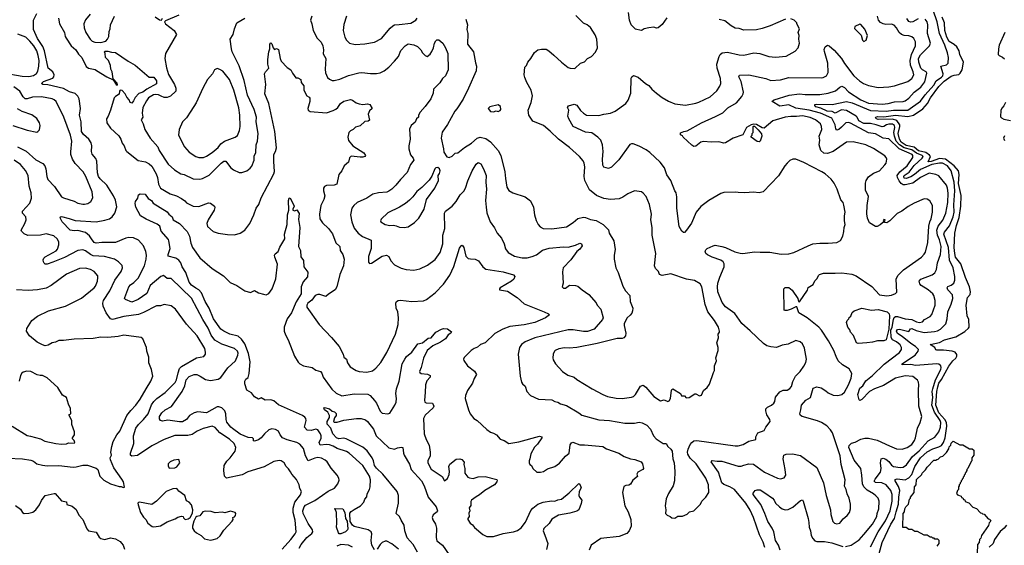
# Model space of a CAD drawing. Extents: x 1678431 to 1860718, y 384618 to 522882.
# Tile 225 of 256: x 1778018 to 1788279, y 455535 to 461008. Entities that reach past the tile are written whole.
import ezdxf

# ---------------------------------------------------------------- set-up
doc = ezdxf.new("R2010")
doc.units = 0

msp = doc.modelspace()

# ---------------------------------------------------------------- linework, layer by layer
at = {"layer": '0CON10XD'}
for points in [[(1780930, 455505), (1780950, 455545), (1781010, 455615), (1781063, 455657), (1781072, 455675), (1781068, 455695), (1781023, 455763), (1780972, 455865), (1780969, 455895), (1780981, 455935), (1780995, 455952), (1781095, 456003), (1781173, 456057), (1781233, 456097), (1781299, 456131), (1781333, 456175), (1781346, 456214), (1781344, 456235), (1781328, 456265), (1781265, 456338), (1781222, 456405), (1781203, 456423), (1781162, 456442), (1781125, 456448), (1781095, 456444), (1781025, 456416), (1780995, 456466), (1780974, 456544), (1780937, 456587), (1780905, 456606), (1780804, 456634), (1780756, 456655), (1780731, 456685), (1780716, 456725), (1780685, 456742), (1780645, 456747), (1780615, 456736), (1780570, 456695), (1780535, 456653), (1780505, 456633), (1780465, 456618), (1780455, 456623), (1780453, 456645), (1780445, 456654), (1780399, 456659), (1780314, 456694), (1780237, 456753), (1780218, 456765), (1780178, 456818), (1780170, 456845), (1780168, 456905), (1780157, 456937), (1780126, 456965), (1780095, 456978), (1780075, 456977), (1779965, 456913), (1779875, 456924), (1779835, 456915), (1779788, 456885), (1779755, 456846), (1779715, 456822), (1779685, 456820), (1779562, 456838), (1779505, 456826), (1779486, 456836), (1779475, 456852), (1779476, 456875), (1779501, 456915), (1779534, 456945), (1779599, 456981), (1779710, 457135), (1779740, 457195), (1779753, 457257), (1779785, 457294), (1779835, 457313), (1779865, 457312), (1779898, 457298), (1779955, 457261), (1780005, 457250), (1780085, 457266), (1780115, 457282), (1780186, 457384), (1780266, 457455), (1780291, 457515), (1780294, 457535), (1780288, 457555), (1780255, 457586), (1780125, 457630), (1780052, 457672), (1780013, 457723), (1779981, 457795), (1779927, 457885), (1779808, 458108), (1779595, 458312), (1779554, 458314), (1779515, 458345), (1779488, 458335), (1779378, 458242), (1779342, 458158), (1779251, 458095), (1779185, 458068), (1779122, 458095), (1779112, 458105), (1779113, 458115), (1779155, 458225), (1779172, 458248), (1779208, 458272), (1779252, 458318), (1779318, 458445), (1779336, 458515), (1779338, 458555), (1779333, 458593), (1779310, 458655), (1779255, 458714), (1779205, 458737), (1779155, 458741), (1779125, 458735), (1779015, 458690), (1778875, 458688), (1778815, 458680), (1778795, 458688), (1778767, 458727), (1778747, 458757), (1778705, 458792), (1778625, 458813), (1778585, 458810), (1778545, 458818), (1778461, 458905), (1778440, 458945), (1778444, 458956), (1778455, 458959), (1778535, 458939), (1778595, 458917), (1778815, 458905), (1778905, 458920), (1778955, 458935), (1778982, 458955), (1779011, 458995), (1779031, 459059), (1779018, 459128), (1778997, 459175), (1778926, 459285), (1778855, 459353), (1778840, 459375), (1778828, 459415), (1778823, 459535), (1778812, 459562), (1778775, 459607), (1778766, 459635), (1778770, 459695), (1778764, 459725), (1778738, 459765), (1778682, 459812), (1778662, 459845), (1778659, 459945), (1778641, 460015), (1778651, 460085), (1778637, 460185), (1778625, 460211), (1778595, 460239), (1778538, 460258), (1778475, 460292), (1778310, 460330), (1778260, 460335), (1778246, 460345), (1778267, 460365), (1778362, 460398), (1778374, 460415), (1778377, 460435), (1778365, 460465), (1778314, 460505), (1778277, 460685), (1778259, 460729), (1778205, 460814), (1778162, 460905), (1778161, 461005), (1778197, 461073)], [(1778422, 461025), (1778434, 460965), (1778484, 460875), (1778491, 460835), (1778501, 460815), (1778554, 460735), (1778602, 460695), (1778630, 460650), (1778666, 460615), (1778710, 460520), (1778735, 460505), (1778805, 460490), (1778820, 460480), (1778925, 460414), (1778992, 460382), (1779022, 460335), (1779035, 460326), (1779039, 460331), (1779035, 460348), (1778991, 460391), (1778983, 460465), (1778967, 460495), (1778963, 460533), (1778942, 460582), (1778912, 460615), (1778909, 460655), (1778901, 460675), (1778905, 460680), (1778935, 460682), (1778975, 460669), (1779015, 460666), (1779148, 460575), (1779222, 460535), (1779369, 460409), (1779415, 460411), (1779445, 460372), (1779445, 460341), (1779344, 460286), (1779300, 460255), (1779260, 460240), (1779220, 460200), (1779205, 460165), (1779185, 460141), (1779171, 460145), (1779160, 460175), (1779133, 460203), (1779117, 460237)], [(1778753, 461065), (1778705, 461008), (1778686, 460965), (1778691, 460925), (1778709, 460875), (1778752, 460805), (1778775, 460786), (1778802, 460775), (1778865, 460771), (1778916, 460784), (1778932, 460805), (1778946, 460835), (1778949, 460885), (1778961, 460915), (1778964, 460955), (1779006, 461044)], [(1779675, 461054), (1779536, 460995), (1779527, 460985), (1779537, 460965), (1779627, 460895), (1779652, 460855), (1779536, 460655), (1779532, 460605), (1779548, 460508), (1779569, 460439), (1779632, 460335), (1779646, 460296), (1779646, 460264), (1779589, 460211), (1779555, 460199), (1779525, 460200), (1779491, 460211), (1779465, 460227), (1779435, 460231), (1779413, 460225), (1779362, 460195), (1779338, 460165), (1779302, 460095), (1779294, 460035), (1779301, 459995), (1779283, 459965), (1779306, 459925), (1779321, 459865), (1779379, 459775), (1779457, 459685), (1779473, 459645), (1779565, 459504), (1779632, 459445), (1779697, 459405), (1779733, 459395), (1779825, 459353), (1779895, 459347), (1779924, 459354), (1779991, 459389), (1780116, 459514), (1780145, 459534), (1780166, 459536), (1780215, 459468), (1780245, 459444), (1780305, 459416), (1780334, 459416), (1780385, 459434), (1780419, 459461), (1780436, 459484), (1780462, 459545), (1780463, 459587), (1780478, 459625), (1780484, 459705), (1780497, 459745), (1780503, 459825), (1780482, 459945), (1780487, 459993), (1780460, 460075), (1780391, 460221), (1780358, 460375), (1780305, 460529), (1780233, 460675), (1780224, 460706), (1780213, 460805), (1780243, 460855), (1780256, 460915), (1780280, 460975), (1780364, 461026)], [(1779430, 461040), (1779475, 461008), (1779495, 461005), (1779506, 461024)], [(1781061, 461045), (1781050, 461005), (1781064, 460965), (1781076, 460895), (1781119, 460815), (1781161, 460775), (1781177, 460737), (1781184, 460695), (1781182, 460652), (1781209, 460605), (1781200, 460495), (1781205, 460455), (1781226, 460406), (1781245, 460389), (1781275, 460377), (1781295, 460377), (1781355, 460389), (1781445, 460428), (1781554, 460456), (1781585, 460459), (1781675, 460449), (1781735, 460449), (1781775, 460456), (1781815, 460477), (1781865, 460513), (1781923, 460577), (1781966, 460626), (1781991, 460689), (1782034, 460735), (1782065, 460756), (1782125, 460746), (1782165, 460730), (1782198, 460695), (1782215, 460664), (1782245, 460634), (1782265, 460627), (1782295, 460651), (1782313, 460677), (1782332, 460715), (1782342, 460765), (1782355, 460790), (1782365, 460799), (1782385, 460798), (1782426, 460765), (1782456, 460716), (1782481, 460655), (1782482, 460485), (1782455, 460425), (1782424, 460395), (1782395, 460350), (1782330, 460285), (1782326, 460245), (1782304, 460186), (1782244, 460106), (1782190, 460045), (1782173, 460015), (1782173, 459995), (1782153, 459975), (1782138, 459942), (1782098, 459905), (1782081, 459869), (1782088, 459765), (1782074, 459695), (1782074, 459665), (1782091, 459601), (1782120, 459565), (1782124, 459545), (1782090, 459500), (1782055, 459417), (1781985, 459344), (1781939, 459285), (1781897, 459245), (1781865, 459224), (1781845, 459213), (1781756, 459204), (1781698, 459192), (1781635, 459150), (1781535, 459105), (1781499, 459075), (1781478, 459045), (1781466, 458975), (1781478, 458905), (1781505, 458838), (1781547, 458787), (1781590, 458750), (1781682, 458712), (1781681, 458625), (1781652, 458542), (1781653, 458485), (1781665, 458468), (1781685, 458472), (1781795, 458545), (1781840, 458555), (1781864, 458544), (1781887, 458497), (1781925, 458456), (1781995, 458421), (1782046, 458406), (1782125, 458399), (1782187, 458413), (1782269, 458451), (1782349, 458511), (1782399, 458585), (1782426, 458674), (1782428, 458765), (1782450, 458835), (1782446, 458995), (1782457, 459013), (1782525, 459068), (1782565, 459115), (1782610, 459185), (1782647, 459223), (1782665, 459254), (1782688, 459332), (1782734, 459435), (1782775, 459505), (1782795, 459520), (1782825, 459509), (1782853, 459455), (1782878, 459385), (1782876, 459315), (1782883, 459245), (1782872, 459125), (1782878, 459055), (1782887, 458997), (1782920, 458905), (1782965, 458842), (1782994, 458785), (1783038, 458735), (1783066, 458675), (1783081, 458621), (1783109, 458585), (1783175, 458546), (1783255, 458527), (1783305, 458528), (1783357, 458543), (1783405, 458561), (1783465, 458610), (1783535, 458630), (1783686, 458644), (1783735, 458639), (1783809, 458661), (1783855, 458681), (1783873, 458675), (1783878, 458655), (1783855, 458619), (1783824, 458595), (1783762, 458508), (1783681, 458425), (1783674, 458384), (1783681, 458265), (1783672, 458225), (1783685, 458212), (1783705, 458213), (1783747, 458243), (1783811, 458241), (1783835, 458233), (1783878, 458195), (1783948, 458148), (1784025, 458060), (1784036, 458035), (1784073, 457993), (1784098, 457905), (1784092, 457885), (1784006, 457785), (1783935, 457763), (1783895, 457762), (1783785, 457780), (1783735, 457780), (1783385, 457695), (1783285, 457654), (1783249, 457625), (1783228, 457595), (1783212, 457525), (1783234, 457295), (1783249, 457235), (1783258, 457215), (1783285, 457192), (1783302, 457135), (1783342, 457095), (1783425, 457058), (1783565, 457051), (1783595, 457034), (1783627, 457027), (1783655, 457008), (1783715, 456990), (1783844, 456914)], [(1781425, 461044), (1781395, 460959), (1781390, 460895), (1781408, 460828), (1781425, 460795), (1781455, 460764), (1781515, 460750), (1781615, 460758), (1781715, 460774), (1781788, 460812), (1781879, 460921), (1781905, 460944), (1781925, 460954), (1781971, 460959), (1782095, 460971), (1782145, 461005), (1782160, 461025)], [(1782667, 461015), (1782684, 460955), (1782679, 460905), (1782687, 460865), (1782686, 460755), (1782748, 460675), (1782768, 460558), (1782779, 460525), (1782776, 460475), (1782695, 460295), (1782639, 460181), (1782575, 460081), (1782552, 460055), (1782475, 459916), (1782422, 459838), (1782410, 459775), (1782436, 459665), (1782438, 459628), (1782471, 459581), (1782495, 459572), (1782525, 459589), (1782555, 459617), (1782585, 459621), (1782655, 459679), (1782725, 459721), (1782785, 459775), (1782815, 459784), (1782875, 459773), (1782925, 459737), (1783005, 459645), (1783033, 459595), (1783075, 459425), (1783080, 459355), (1783093, 459263), (1783115, 459230), (1783157, 459207), (1783285, 459165), (1783342, 459122), (1783372, 459055), (1783383, 458975), (1783399, 458919), (1783421, 458875), (1783442, 458851), (1783475, 458834), (1783565, 458829), (1783715, 458852), (1783785, 458896), (1783835, 458938), (1783895, 458952), (1783915, 458950), (1783965, 458928), (1784025, 458918), (1784099, 458875), (1784155, 458819), (1784162, 458785), (1784211, 458705), (1784222, 458615), (1784214, 458556), (1784212, 458515), (1784230, 458425), (1784256, 458375), (1784302, 458232), (1784331, 458185), (1784375, 458137), (1784380, 458075), (1784406, 458004), (1784404, 457976), (1784396, 457954), (1784380, 457930), (1784347, 457903), (1784318, 457845), (1784317, 457825), (1784336, 457745), (1784331, 457715), (1784314, 457695), (1784295, 457687), (1784243, 457687), (1784035, 457635), (1783825, 457594), (1783745, 457587), (1783695, 457593), (1783635, 457581), (1783600, 457565), (1783591, 457555), (1783578, 457525), (1783573, 457487), (1783576, 457465), (1783601, 457425), (1783674, 457345), (1783732, 457305), (1783795, 457286), (1783825, 457261), (1783985, 457166), (1784096, 457106), (1784145, 457086), (1784235, 457067), (1784296, 457064), (1784395, 457079), (1784415, 457086), (1784434, 457105), (1784487, 457193), (1784515, 457204), (1784543, 457183), (1784625, 457084), (1784695, 457041), (1784735, 457050), (1784774, 457034), (1784785, 457038), (1784799, 457065), (1784811, 457149), (1784815, 457159), (1784825, 457163), (1784906, 457116), (1784915, 457090), (1784945, 457090), (1784965, 457072), (1784996, 457074), (1785055, 457112), (1785065, 457112), (1785101, 457091), (1785123, 457097), (1785145, 457148), (1785182, 457178), (1785206, 457214), (1785247, 457335), (1785259, 457355), (1785259, 457405), (1785279, 457455), (1785274, 457486), (1785297, 457565), (1785297, 457595), (1785283, 457645), (1785302, 457695), (1785298, 457735), (1785312, 457755), (1785312, 457765), (1785300, 457805), (1785258, 457875), (1785191, 457965), (1785163, 458043), (1785126, 458226), (1785109, 458259), (1785051, 458291), (1784968, 458305), (1784805, 458361), (1784715, 458346), (1784685, 458354), (1784682, 458365), (1784676, 458385), (1784645, 458416), (1784634, 458445), (1784649, 458575), (1784610, 458765), (1784610, 458845), (1784597, 458925), (1784602, 458985), (1784581, 459085), (1784545, 459167), (1784515, 459203), (1784498, 459215), (1784425, 459226), (1784354, 459196), (1784305, 459159), (1784266, 459144), (1784175, 459136), (1784105, 459147), (1784028, 459178), (1783955, 459236), (1783908, 459335), (1783900, 459375), (1783906, 459475), (1783899, 459515), (1783889, 459539), (1783853, 459583), (1783748, 459678), (1783633, 459763), (1783545, 459849), (1783476, 459905), (1783365, 459952), (1783324, 460015), (1783317, 460065), (1783347, 460145), (1783363, 460215), (1783347, 460275), (1783302, 460355), (1783282, 460405), (1783276, 460435), (1783281, 460515), (1783298, 460532), (1783313, 460565), (1783345, 460604), (1783382, 460668), (1783417, 460695), (1783455, 460703), (1783505, 460700), (1783534, 460684), (1783585, 460638), (1783664, 460565), (1783735, 460512), (1783755, 460504), (1783805, 460502), (1783862, 460555), (1783905, 460570), (1783936, 460604), (1783977, 460625), (1784019, 460671), (1784040, 460715), (1784034, 460805), (1784015, 460850), (1783966, 460926), (1783933, 460955), (1783895, 460974), (1783815, 461051)], [(1784762, 461028), (1784715, 460960), (1784672, 460925), (1784655, 460922), (1784625, 460930), (1784575, 460924), (1784526, 460914), (1784505, 460898), (1784495, 460897), (1784435, 460909), (1784392, 460955), (1784372, 461005), (1784362, 461085)], [(1785565, 456368), (1785615, 456384), (1785665, 456379), (1785781, 456295), (1785915, 456234), (1785945, 456228), (1785985, 456237), (1786001, 456265), (1785995, 456325), (1785973, 456437), (1785980, 456475), (1786005, 456484), (1786073, 456487), (1786155, 456471), (1786324, 456344), (1786396, 456186), (1786424, 456055), (1786469, 455905), (1786472, 455855), (1786492, 455782), (1786508, 455765), (1786535, 455759), (1786564, 455766), (1786575, 455778), (1786600, 455810), (1786642, 455845), (1786664, 455876), (1786677, 455915), (1786676, 455964), (1786663, 456025), (1786641, 456071), (1786631, 456115), (1786612, 456152), (1786620, 456215), (1786580, 456375), (1786568, 456465), (1786489, 456705), (1786467, 456737), (1786428, 456778), (1786375, 456814), (1786332, 456832), (1786173, 456875), (1786156, 456886), (1786147, 456905), (1786159, 456945), (1786164, 456995), (1786212, 457048), (1786259, 457075), (1786288, 457172), (1786325, 457185), (1786369, 457175), (1786419, 457145), (1786442, 457122), (1786495, 457099), (1786545, 457094), (1786585, 457106), (1786615, 457129), (1786655, 457206), (1786684, 457275), (1786691, 457325), (1786661, 457371), (1786591, 457415), (1786549, 457455), (1786525, 457500), (1786501, 457565), (1786447, 457665), (1786375, 457774), (1786345, 457807), (1786225, 457903), (1786136, 457955), (1786117, 458017), (1786105, 458017), (1786057, 457993), (1786015, 457981), (1785995, 457979), (1785984, 457984), (1785983, 458207), (1785995, 458219), (1786035, 458220), (1786068, 458192), (1786126, 458106), (1786135, 458075), (1786145, 458071), (1786227, 458193), (1786235, 458218), (1786288, 458252), (1786305, 458288), (1786328, 458312), (1786341, 458345), (1786353, 458355), (1786395, 458369), (1786515, 458368), (1786585, 458374), (1786689, 458359), (1786735, 458341), (1786900, 458230), (1786978, 458145), (1787055, 458134), (1787105, 458139), (1787145, 458156), (1787159, 458171), (1787151, 458305), (1787169, 458345), (1787228, 458402), (1787415, 458535), (1787445, 458566), (1787456, 458586), (1787482, 458688), (1787492, 458858), (1787503, 458905), (1787518, 458935), (1787531, 459005), (1787530, 459075), (1787502, 459122), (1787475, 459140), (1787445, 459142), (1787341, 459099), (1787277, 459063), (1787212, 459015), (1787161, 458989), (1787085, 458914), (1787055, 458893), (1787032, 458895), (1787037, 458925), (1787025, 458928), (1787018, 458915), (1787022, 458905), (1786985, 458871), (1786955, 458856), (1786938, 458855), (1786874, 458894), (1786852, 458942), (1786847, 458987), (1786850, 459075), (1786863, 459167), (1786834, 459235), (1786831, 459305), (1786838, 459335), (1786865, 459371), (1786915, 459409), (1786977, 459435), (1787035, 459498), (1787046, 459515), (1787054, 459555), (1787049, 459575), (1787035, 459591), (1786915, 459666), (1786835, 459705), (1786705, 459736), (1786635, 459732), (1786494, 459635), (1786435, 459614), (1786398, 459618), (1786367, 459647), (1786348, 459705), (1786355, 459755), (1786350, 459795), (1786376, 459865), (1786375, 459895), (1786364, 459925), (1786313, 459965), (1786255, 459990), (1786175, 460006), (1786115, 460000), (1786055, 460002), (1785995, 459995), (1785865, 459955), (1785775, 459878), (1785755, 459881), (1785695, 459916), (1785665, 459920), (1785640, 459915), (1785593, 459885), (1785555, 459808), (1785455, 459774), (1785374, 459726), (1785355, 459722), (1785305, 459738), (1785226, 459734), (1785139, 459741), (1785118, 459732), (1785065, 459693), (1785045, 459688), (1785021, 459701), (1784933, 459785), (1784925, 459800), (1784905, 459810), (1784905, 459830), (1784940, 459845), (1784975, 459851), (1785125, 459935), (1785270, 460000), (1785345, 460038), (1785398, 460092), (1785487, 460143), (1785543, 460207), (1785558, 460235), (1785561, 460255), (1785535, 460365), (1785514, 460415), (1785519, 460431), (1785615, 460433), (1785795, 460395), (1785847, 460377), (1785945, 460382), (1786035, 460407), (1786375, 460403), (1786392, 460408), (1786425, 460424), (1786443, 460457), (1786440, 460555), (1786406, 460676), (1786403, 460697), (1786413, 460725), (1786435, 460744), (1786455, 460736), (1786505, 460691), (1786583, 460603), (1786613, 460553), (1786710, 460425), (1786771, 460371), (1786813, 460343), (1786865, 460323), (1786964, 460304), (1787075, 460311), (1787135, 460321), (1787275, 460365), (1787316, 460395), (1787335, 460435), (1787330, 460465), (1787303, 460535), (1787299, 460585), (1787313, 460645), (1787355, 460735), (1787355, 460779), (1787335, 460814), (1787315, 460830), (1787285, 460840), (1787235, 460844), (1787207, 460855), (1787183, 460875), (1787155, 460923), (1787130, 460950), (1787102, 460962), (1787045, 460959), (1787015, 460964), (1786989, 460979), (1786968, 461005), (1786958, 461045)], [(1786885, 455519), (1786963, 455675), (1787040, 455790), (1787088, 455895), (1787111, 455995), (1787109, 456065), (1787096, 456106), (1787046, 456166), (1787004, 456184), (1786935, 456190), (1786924, 456204), (1786933, 456225), (1786989, 456295), (1786995, 456335), (1786989, 456395), (1786996, 456435), (1787015, 456444), (1787045, 456432), (1787077, 456407), (1787105, 456368), (1787125, 456355), (1787195, 456344), (1787225, 456349), (1787258, 456372), (1787321, 456459), (1787393, 456517), (1787485, 456622), (1787555, 456662), (1787596, 456715), (1787613, 456765), (1787618, 456815), (1787611, 456835), (1787551, 456921), (1787523, 456995), (1787533, 457075), (1787527, 457135), (1787535, 457163), (1787563, 457257), (1787617, 457365), (1787622, 457385), (1787617, 457405), (1787595, 457421), (1787575, 457425), (1787355, 457409), (1787305, 457418), (1787213, 457413), (1787216, 457425), (1787228, 457435), (1787350, 457515), (1787381, 457555), (1787383, 457575), (1787355, 457605), (1787305, 457635), (1787215, 457709), (1787165, 457742), (1787154, 457765), (1787165, 457782), (1787185, 457787), (1787285, 457762), (1787302, 457788), (1787315, 457792), (1787362, 457772), (1787445, 457751), (1787550, 457760), (1787583, 457767), (1787614, 457786), (1787669, 457841), (1787684, 457895), (1787690, 457965), (1787725, 458045), (1787742, 458105), (1787740, 458145), (1787690, 458195), (1787683, 458215), (1787691, 458229), (1787725, 458243), (1787752, 458265), (1787763, 458295), (1787763, 458335), (1787745, 458425), (1787709, 458505), (1787696, 458635), (1787650, 458775), (1787657, 458795), (1787709, 458861), (1787747, 458955), (1787757, 459005), (1787752, 459082), (1787765, 459225), (1787757, 459317), (1787725, 459436), (1787688, 459485), (1787635, 459514), (1787605, 459514), (1787525, 459499), (1787405, 459449), (1787343, 459395), (1787305, 459373), (1787255, 459354), (1787235, 459359), (1787232, 459375), (1787237, 459385), (1787288, 459422), (1787340, 459490), (1787423, 459565), (1787434, 459585), (1787424, 459595), (1787365, 459620), (1787315, 459653), (1787235, 459675), (1787186, 459706), (1787153, 459745), (1787133, 459795), (1787129, 459835), (1787137, 459885), (1787134, 459905), (1787115, 459921), (1787075, 459922), (1787050, 459915), (1787024, 459896), (1787005, 459892), (1786943, 459915), (1786885, 459928), (1786815, 459927), (1786762, 459955), (1786746, 459995), (1786736, 460005), (1786635, 460063), (1786581, 460069), (1786515, 460034), (1786485, 460051), (1786432, 460055), (1786368, 460088), (1786315, 460102), (1786303, 460115), (1786304, 460125), (1786325, 460129), (1786485, 460126), (1786635, 460156), (1786695, 460142), (1786883, 460063), (1787047, 460057), (1787125, 460066), (1787275, 460068), (1787405, 460159), (1787455, 460225), (1787545, 460325), (1787568, 460372), (1787625, 460409), (1787639, 460425), (1787642, 460445), (1787616, 460525), (1787675, 460538), (1787695, 460555), (1787698, 460615), (1787687, 460665), (1787658, 460745), (1787604, 460865), (1787578, 460985), (1787538, 461108)], [(1786950, 455360), (1787007, 455565), (1787096, 455755), (1787135, 455813), (1787153, 455885), (1787177, 455965), (1787179, 456035), (1787190, 456105), (1787177, 456147), (1787141, 456205), (1787140, 456220), (1787163, 456227), (1787245, 456218), (1787285, 456237), (1787315, 456273), (1787345, 456356), (1787407, 456445), (1787475, 456508), (1787535, 456541), (1787595, 456559), (1787624, 456575), (1787645, 456604), (1787664, 456655), (1787680, 456775), (1787676, 456815), (1787660, 456845), (1787595, 456915), (1787567, 456995), (1787574, 457135), (1787585, 457185), (1787597, 457223), (1787625, 457262), (1787701, 457399), (1787743, 457457), (1787775, 457485), (1787783, 457505), (1787783, 457523), (1787766, 457546), (1787736, 457556), (1787645, 457568), (1787575, 457566), (1787565, 457571), (1787554, 457595), (1787506, 457625), (1787602, 457648), (1787655, 457675), (1787773, 457707), (1787867, 457763), (1787906, 457795), (1787911, 457805), (1787908, 457885), (1787892, 457925), (1787881, 458035), (1787897, 458115), (1787922, 458148), (1787926, 458174), (1787917, 458225), (1787876, 458325), (1787826, 458465), (1787771, 458535), (1787762, 458575), (1787758, 458635), (1787762, 458785), (1787780, 458865), (1787810, 458950), (1787825, 459065), (1787829, 459179), (1787802, 459302), (1787807, 459395), (1787803, 459433), (1787758, 459488), (1787666, 459556), (1787605, 459562), (1787515, 459533), (1787485, 459530), (1787510, 459585), (1787499, 459599), (1787461, 459625), (1787385, 459642), (1787340, 459680), (1787255, 459698), (1787205, 459733), (1787186, 459765), (1787172, 459825), (1787191, 459895), (1787190, 459915), (1787158, 459958), (1787115, 459972), (1786965, 459969), (1786947, 459975), (1786938, 459985), (1786941, 459995), (1786959, 460001), (1787025, 459998), (1787145, 460014), (1787275, 460001), (1787334, 460016), (1787430, 460080), (1787477, 460135), (1787508, 460195), (1787595, 460312), (1787653, 460367), (1787725, 460421), (1787755, 460432), (1787805, 460439), (1787820, 460450), (1787840, 460485), (1787852, 460565), (1787816, 460645), (1787808, 460685), (1787783, 460725), (1787755, 460751), (1787705, 460782), (1787680, 460825), (1787660, 460895), (1787654, 460975), (1787630, 461035)], [(1787382, 461018), (1787325, 460985), (1787303, 460983), (1787285, 460989), (1787262, 461022)], [(1783844, 456914), (1783875, 456891), (1784055, 456840), (1784165, 456836), (1784325, 456806), (1784425, 456806), (1784475, 456816), (1784505, 456812), (1784554, 456785), (1784593, 456745), (1784624, 456675), (1784652, 456642), (1784725, 456594), (1784756, 456595), (1784774, 456565), (1784805, 456535), (1784816, 456515), (1784825, 456435), (1784837, 456395), (1784844, 456305), (1784843, 456205), (1784827, 456155), (1784780, 456075), (1784755, 456018), (1784746, 455945), (1784753, 455905), (1784748, 455865), (1784765, 455848), (1784796, 455836), (1784815, 455820), (1784845, 455818), (1784875, 455838), (1784925, 455840), (1784975, 455858), (1784998, 455882), (1785045, 455894), (1785113, 455965), (1785126, 455994), (1785168, 456035), (1785199, 456085), (1785196, 456164), (1785169, 456235), (1785066, 456385), (1785005, 456442), (1784980, 456485), (1784977, 456505), (1784983, 456535), (1785005, 456584), (1785023, 456607), (1785045, 456622), (1785075, 456625), (1785475, 456572), (1785505, 456572), (1785558, 456585), (1785615, 456621), (1785690, 456635), (1785688, 456665), (1785710, 456705), (1785775, 456732), (1785792, 456765), (1785840, 456825), (1785837, 456845), (1785804, 456895), (1785792, 456935), (1785794, 456956), (1785810, 456975), (1785854, 456996), (1785876, 457014), (1785886, 457034), (1785893, 457077), (1785938, 457132), (1785975, 457152), (1786015, 457152), (1786045, 457168), (1786060, 457190), (1786075, 457242), (1786102, 457298), (1786150, 457345), (1786191, 457399), (1786212, 457438), (1786216, 457475), (1786197, 457587), (1786175, 457633), (1786153, 457653), (1786105, 457666), (1786025, 457629), (1785965, 457619), (1785905, 457596), (1785845, 457601), (1785805, 457612), (1785768, 457635), (1785630, 457770), (1785543, 457845), (1785470, 457950), (1785375, 458019), (1785337, 458065), (1785295, 458175), (1785290, 458225), (1785295, 458265), (1785313, 458327), (1785360, 458435), (1785360, 458465), (1785348, 458488), (1785326, 458506), (1785235, 458536), (1785185, 458559), (1785167, 458575), (1785163, 458597), (1785168, 458612), (1785184, 458626), (1785245, 458655), (1785265, 458659), (1785335, 458648), (1785375, 458636), (1785472, 458592), (1785525, 458576), (1785555, 458573), (1785675, 458591), (1785735, 458586), (1785835, 458586), (1785955, 458568), (1786035, 458569), (1786085, 458583), (1786235, 458655), (1786285, 458673), (1786355, 458681), (1786445, 458680), (1786535, 458689), (1786572, 458708), (1786596, 458755), (1786608, 458802), (1786611, 458845), (1786621, 458875), (1786613, 458915), (1786612, 458965), (1786621, 459005), (1786608, 459078), (1786600, 459105), (1786574, 459134), (1786538, 459245), (1786505, 459307), (1786475, 459347), (1786412, 459402), (1786378, 459425), (1786191, 459521), (1786106, 459556), (1786075, 459557), (1786045, 459543), (1786016, 459514), (1785993, 459487), (1785927, 459383), (1785767, 459215), (1785724, 459204), (1785664, 459214), (1785575, 459207), (1785505, 459208), (1785475, 459214), (1785355, 459208), (1785325, 459200), (1785198, 459125), (1785118, 459062), (1785069, 459005), (1785020, 458890), (1784968, 458815), (1784945, 458794), (1784935, 458793), (1784920, 458805), (1784892, 458855), (1784866, 459045), (1784867, 459165), (1784859, 459205), (1784845, 459228), (1784802, 459335), (1784763, 459393), (1784739, 459465), (1784692, 459525), (1784584, 459624), (1784545, 459652), (1784475, 459691), (1784410, 459715), (1784394, 459716), (1784375, 459708), (1784262, 459548), (1784185, 459474), (1784155, 459459), (1784105, 459474), (1784096, 459495), (1784091, 459555), (1784098, 459635), (1784092, 459705), (1784073, 459755), (1784044, 459784), (1783979, 459829), (1783915, 459837), (1783786, 459895), (1783740, 459975), (1783730, 460005), (1783740, 460065), (1783728, 460095), (1783739, 460111), (1783795, 460130), (1783825, 460120), (1783864, 460064), (1783895, 460034), (1783925, 460016), (1784055, 460011), (1784105, 460026), (1784176, 460034), (1784224, 460056), (1784335, 460136), (1784360, 460170), (1784386, 460245), (1784391, 460399), (1784398, 460415), (1784415, 460428), (1784465, 460411), (1784539, 460345), (1784575, 460322), (1784606, 460286), (1784654, 460244), (1784715, 460198), (1784781, 460161), (1784845, 460134), (1784955, 460120), (1785065, 460139), (1785095, 460150), (1785215, 460205), (1785284, 460266), (1785315, 460317), (1785326, 460345), (1785321, 460395), (1785285, 460505), (1785282, 460545), (1785306, 460625), (1785317, 460645), (1785337, 460663), (1785395, 460671), (1785515, 460641), (1785565, 460639), (1785667, 460663), (1785732, 460655), (1785825, 460627), (1785895, 460617), (1786005, 460628), (1786100, 460680), (1786130, 460715), (1786146, 460764), (1786139, 460805), (1786140, 460845), (1786131, 460875), (1786143, 460915), (1786118, 460965), (1786117, 460977), (1786088, 461005), (1786055, 461016)], [(1785997, 461013), (1785840, 460945), (1785755, 460916), (1785695, 460903), (1785565, 460900), (1785515, 460918), (1785475, 460922), (1785433, 460945), (1785368, 460995), (1785309, 461009)], [(1786625, 455521), (1786682, 455538), (1786765, 455593), (1786815, 455647), (1786904, 455756), (1786951, 455835), (1786955, 455865), (1786973, 455915), (1786975, 455995), (1786963, 456025), (1786941, 456051), (1786915, 456072), (1786849, 456109), (1786815, 456145), (1786802, 456175), (1786795, 456265), (1786782, 456335), (1786713, 456423), (1786659, 456555), (1786662, 456575), (1786685, 456599), (1786725, 456610), (1786785, 456640), (1786825, 456649), (1786865, 456649), (1786955, 456631), (1787081, 456571), (1787155, 456541), (1787215, 456537), (1787265, 456553), (1787315, 456586), (1787343, 456625), (1787355, 456655), (1787373, 456755), (1787403, 456815), (1787419, 456875), (1787389, 456985), (1787383, 457155), (1787389, 457205), (1787384, 457234), (1787374, 457255), (1787325, 457293), (1787245, 457301), (1787146, 457275), (1787020, 457200), (1786926, 457165), (1786874, 457135), (1786795, 457054), (1786773, 457043), (1786765, 457050), (1786754, 457105), (1786775, 457172), (1786803, 457197), (1786835, 457246), (1786905, 457303), (1787028, 457422), (1787187, 457543), (1787206, 457575), (1787208, 457595), (1787193, 457623), (1787155, 457654), (1787115, 457675), (1787100, 457700), (1787096, 457775), (1787110, 457805), (1787123, 457885), (1787132, 457908), (1787145, 457917), (1787165, 457917), (1787245, 457892), (1787315, 457885), (1787365, 457862), (1787396, 457854), (1787425, 457862), (1787448, 457885), (1787505, 457918), (1787522, 457938), (1787557, 458035), (1787560, 458085), (1787545, 458135), (1787534, 458155), (1787485, 458197), (1787411, 458241), (1787398, 458258), (1787390, 458285), (1787408, 458305), (1787528, 458352), (1787556, 458374), (1787572, 458408), (1787584, 458475), (1787613, 458565), (1787620, 458645), (1787602, 458715), (1787582, 458765), (1787577, 458815), (1787590, 458860), (1787639, 458921), (1787668, 458995), (1787690, 459105), (1787693, 459203), (1787688, 459255), (1787677, 459285), (1787595, 459381), (1787565, 459397), (1787495, 459409), (1787405, 459365), (1787325, 459306), (1787245, 459288), (1787225, 459290), (1787204, 459304), (1787182, 459332), (1787165, 459365), (1787163, 459385), (1787190, 459425), (1787265, 459488), (1787326, 459575), (1787326, 459595), (1787319, 459605), (1787184, 459664), (1787075, 459767), (1787015, 459775), (1786935, 459820), (1786865, 459831), (1786675, 459932), (1786655, 459937), (1786626, 459934), (1786582, 459888), (1786555, 459865), (1786535, 459858), (1786523, 459873), (1786515, 459915), (1786482, 459982), (1786365, 460036), (1786247, 460067), (1786105, 460088), (1786035, 460121), (1785939, 460109), (1785860, 460155), (1785862, 460165), (1785882, 460175), (1786038, 460222), (1786146, 460236), (1786205, 460228), (1786355, 460231), (1786445, 460242), (1786521, 460269), (1786565, 460307), (1786585, 460315), (1786615, 460301), (1786655, 460256), (1786783, 460173), (1786865, 460138), (1787005, 460128), (1787067, 460135), (1787135, 460152), (1787225, 460158), (1787245, 460164), (1787285, 460192), (1787339, 460255), (1787409, 460305), (1787449, 460361), (1787471, 460451), (1787464, 460465), (1787425, 460488), (1787410, 460505), (1787388, 460565), (1787386, 460605), (1787405, 460642), (1787498, 460735), (1787508, 460765), (1787479, 460865), (1787482, 460955), (1787475, 460985), (1787455, 461015)], [(1786815, 460782), (1786840, 460795), (1786853, 460845), (1786825, 460910), (1786785, 460960), (1786775, 460962), (1786721, 460939), (1786717, 460917), (1786786, 460846), (1786802, 460795), (1786815, 460782)], [(1777845, 460455), (1778045, 460419), (1778115, 460418), (1778162, 460428), (1778192, 460448), (1778207, 460473), (1778219, 460525), (1778220, 460585), (1778212, 460635), (1778195, 460685), (1778165, 460735), (1778125, 460785), (1778081, 460825), (1777999, 460859)], [(1788286, 460875), (1788227, 460745), (1788217, 460705), (1788216, 460646), (1788224, 460634), (1788259, 460619), (1788280, 460600)], [(1779117, 460237), (1779085, 460272), (1779064, 460276), (1779058, 460265), (1779055, 460234), (1779015, 460210), (1779001, 460195), (1778963, 460065), (1778941, 460005), (1778923, 459975), (1778925, 459935), (1778965, 459880), (1779050, 459800), (1779072, 459765), (1779085, 459724), (1779107, 459695), (1779124, 459645), (1779134, 459635), (1779251, 459541), (1779328, 459528), (1779368, 459508), (1779394, 459484), (1779442, 459405), (1779455, 459365), (1779464, 459295), (1779484, 459254), (1779587, 459195), (1779653, 459173), (1779706, 459146), (1779738, 459122), (1779755, 459101), (1779825, 459066), (1779885, 459062), (1779985, 459101), (1780008, 459098), (1780047, 459067), (1780053, 459053), (1780046, 459025), (1779983, 458925), (1779968, 458885), (1779974, 458855), (1780034, 458804), (1780085, 458787), (1780185, 458772), (1780255, 458769), (1780315, 458784), (1780365, 458816), (1780415, 458887), (1780458, 458975), (1780483, 459047), (1780511, 459085), (1780536, 459155), (1780665, 459404), (1780672, 459428), (1780668, 459532), (1780665, 459605), (1780685, 459635), (1780694, 459675), (1780678, 459845), (1780616, 460136), (1780574, 460235), (1780582, 460335), (1780570, 460445), (1780578, 460465), (1780616, 460505), (1780604, 460545), (1780604, 460594), (1780613, 460675), (1780624, 460706), (1780625, 460752), (1780635, 460766), (1780645, 460757), (1780660, 460715), (1780675, 460698), (1780695, 460709), (1780715, 460698), (1780731, 460605), (1780743, 460575), (1780805, 460511), (1780845, 460486), (1780860, 460450), (1780895, 460404), (1780915, 460402), (1780948, 460385), (1780952, 460355), (1780980, 460320), (1780979, 460275), (1781011, 460215), (1781035, 460203), (1781042, 460192), (1781042, 460155), (1781022, 460085), (1781026, 460066), (1781044, 460054), (1781215, 460040), (1781285, 460062), (1781312, 460078), (1781332, 460095), (1781361, 460135), (1781395, 460160), (1781465, 460176), (1781485, 460172), (1781525, 460144), (1781555, 460132), (1781595, 460127), (1781644, 460134), (1781668, 460125), (1781692, 460085), (1781665, 460058), (1781651, 460025), (1781665, 459962), (1781649, 459951), (1781615, 459950), (1781565, 459903), (1781519, 459891), (1781492, 459865), (1781465, 459852), (1781449, 459835), (1781436, 459785), (1781445, 459750), (1781489, 459695), (1781605, 459623), (1781622, 459595), (1781615, 459583), (1781595, 459577), (1781565, 459578), (1781472, 459588), (1781455, 459570), (1781443, 459525), (1781401, 459485), (1781374, 459435), (1781344, 459396), (1781322, 459295), (1781295, 459284), (1781217, 459283), (1781195, 459272), (1781183, 459255), (1781183, 459225), (1781197, 459175), (1781188, 459135), (1781155, 459075), (1781144, 458985), (1781147, 458935), (1781173, 458893), (1781235, 458834), (1781277, 458777), (1781314, 458685), (1781354, 458645), (1781359, 458605), (1781384, 458564), (1781399, 458515), (1781394, 458445), (1781353, 458355), (1781323, 458226), (1781304, 458196), (1781235, 458151), (1781207, 458125), (1781145, 458148), (1781125, 458148), (1781097, 458135), (1781062, 458088), (1781021, 458055), (1781012, 458035), (1781012, 458015), (1781140, 457835), (1781269, 457699), (1781346, 457606), (1781389, 457525), (1781397, 457495), (1781424, 457474), (1781435, 457436), (1781461, 457395), (1781525, 457354), (1781555, 457346), (1781635, 457339), (1781695, 457353), (1781731, 457379), (1781782, 457438), (1781845, 457543), (1781934, 457735), (1781962, 457835), (1781967, 457905), (1781958, 457965), (1781942, 458005), (1781938, 458055), (1781946, 458074), (1781962, 458085), (1781985, 458089), (1782105, 458074), (1782225, 458080), (1782257, 458095), (1782348, 458165), (1782435, 458254), (1782501, 458349), (1782541, 458439), (1782602, 458628), (1782618, 458655), (1782625, 458659), (1782635, 458654), (1782645, 458637), (1782666, 458545), (1782692, 458522), (1782715, 458519), (1782765, 458514), (1782798, 458498), (1782845, 458434), (1782875, 458411), (1783055, 458383), (1783165, 458353), (1783177, 458335), (1783167, 458305), (1783143, 458285), (1783025, 458216), (1783017, 458205), (1783018, 458195), (1783101, 458181), (1783202, 458115), (1783275, 458050), (1783485, 457966), (1783530, 457945), (1783538, 457935), (1783498, 457905), (1783385, 457856), (1783275, 457831), (1783125, 457814), (1783053, 457787), (1782971, 457739), (1782870, 457645), (1782819, 457625), (1782790, 457600), (1782754, 457586), (1782722, 457565), (1782649, 457491), (1782644, 457475), (1782648, 457458), (1782683, 457405), (1782758, 457348), (1782779, 457315), (1782755, 457272), (1782738, 457222), (1782685, 457147), (1782664, 457095), (1782660, 457065), (1782694, 456945), (1782714, 456904), (1782751, 456855), (1782786, 456836), (1782885, 456741), (1782923, 456713), (1782955, 456704), (1782986, 456686), (1783025, 456640), (1783068, 456625), (1783115, 456596), (1783221, 456611), (1783435, 456671), (1783458, 456665), (1783460, 456655), (1783415, 456587), (1783383, 456557), (1783345, 456487), (1783336, 456435), (1783327, 456415), (1783327, 456395), (1783336, 456376), (1783350, 456365), (1783366, 456336), (1783407, 456297), (1783444, 456296), (1783476, 456304), (1783518, 456332), (1783595, 456355), (1783645, 456391), (1783707, 456463), (1783744, 456495), (1783755, 456580), (1783767, 456603), (1783781, 456609), (1783855, 456580), (1783905, 456581), (1784095, 456563), (1784135, 456539), (1784263, 456495), (1784318, 456458), (1784384, 456434), (1784429, 456429), (1784495, 456404), (1784507, 456385), (1784519, 456335), (1784512, 456325), (1784461, 456295), (1784450, 456275), (1784455, 456250), (1784408, 456212), (1784385, 456173), (1784365, 456161), (1784335, 456157), (1784315, 456147), (1784300, 456085), (1784324, 455945), (1784360, 455885), (1784386, 455805), (1784392, 455735), (1784371, 455685), (1784345, 455657), (1784265, 455626), (1784075, 455606), (1783975, 455536), (1783952, 455485)], [(1779935, 459573), (1779965, 459586), (1780025, 459625), (1780085, 459679), (1780115, 459715), (1780153, 459745), (1780265, 459786), (1780288, 459802), (1780309, 459855), (1780317, 459895), (1780313, 460015), (1780302, 460092), (1780250, 460275), (1780204, 460385), (1780135, 460472), (1780105, 460491), (1780075, 460499), (1780049, 460485), (1780026, 460445), (1779975, 460386), (1779926, 460295), (1779857, 460143), (1779803, 460057), (1779756, 459985), (1779716, 459945), (1779680, 459865), (1779672, 459805), (1779734, 459685), (1779785, 459628), (1779855, 459583), (1779885, 459574), (1779935, 459573)], [(1777995, 459685), (1778085, 459641), (1778188, 459548), (1778260, 459510), (1778280, 459485), (1778292, 459455), (1778302, 459375), (1778313, 459345), (1778381, 459271), (1778454, 459165), (1778475, 459152), (1778585, 459118), (1778625, 459099), (1778675, 459087), (1778695, 459086), (1778727, 459095), (1778758, 459115), (1778780, 459155), (1778773, 459215), (1778706, 459376), (1778678, 459425), (1778595, 459512), (1778567, 459555), (1778552, 459605), (1778551, 459631), (1778560, 459745), (1778549, 459805), (1778477, 459995), (1778399, 460155), (1778378, 460175), (1778356, 460184), (1778245, 460204), (1778152, 460202), (1778095, 460186), (1778075, 460186), (1778054, 460204), (1778018, 460265), (1777958, 460308)], [(1782955, 460050), (1782985, 460058), (1783005, 460053), (1783025, 460062), (1783032, 460075), (1783028, 460105), (1783005, 460122), (1782918, 460102), (1782900, 460085), (1782923, 460053), (1782955, 460050)], [(1788290, 460145), (1788275, 460110), (1788255, 460090), (1788242, 460065), (1788238, 459998), (1788250, 459985), (1788275, 459972), (1788345, 459958)], [(1777945, 459907), (1778095, 459858), (1778195, 459839), (1778207, 459843), (1778225, 459862), (1778231, 459905), (1778224, 459935), (1778198, 459978), (1778145, 460018), (1778045, 460053), (1777995, 460081)], [(1785725, 459738), (1785705, 459740), (1785640, 459785), (1785640, 459795), (1785650, 459805), (1785650, 459825), (1785660, 459835), (1785660, 459895), (1785665, 459900), (1785675, 459900), (1785715, 459862), (1785750, 459820), (1785752, 459795), (1785735, 459742), (1785725, 459738)], [(1788281, 459799), (1788272, 459775), (1788280, 459750)], [(1780755, 455495), (1780845, 455597), (1780890, 455655), (1780899, 455675), (1780890, 455795), (1780868, 455875), (1780867, 455923), (1780886, 455984), (1780945, 456060), (1780955, 456095), (1780938, 456125), (1780931, 456165), (1780901, 456221), (1780853, 456275), (1780840, 456300), (1780821, 456331), (1780794, 456355), (1780774, 456394), (1780744, 456414), (1780723, 456417), (1780665, 456408), (1780565, 456351), (1780395, 456300), (1780335, 456268), (1780174, 456234), (1780154, 456255), (1780146, 456315), (1780148, 456365), (1780178, 456412), (1780213, 456447), (1780263, 456515), (1780269, 456555), (1780254, 456595), (1780205, 456639), (1780105, 456705), (1780055, 456760), (1780025, 456774), (1779929, 456751), (1779868, 456725), (1779815, 456689), (1779770, 456680), (1779635, 456678), (1779525, 456635), (1779395, 456572), (1779245, 456470), (1779185, 456464), (1779174, 456475), (1779174, 456495), (1779207, 456595), (1779205, 456675), (1779227, 456755), (1779256, 456794), (1779310, 456845), (1779356, 456904), (1779392, 456998), (1779415, 457032), (1779447, 457065), (1779535, 457125), (1779638, 457232), (1779652, 457258), (1779668, 457332), (1779685, 457375), (1779703, 457397), (1779862, 457488), (1779938, 457502), (1779956, 457524), (1779956, 457545), (1779946, 457585), (1779867, 457715), (1779757, 457837), (1779643, 457993), (1779595, 458028), (1779525, 458042), (1779485, 458030), (1779445, 458028), (1779309, 457961), (1779255, 457940), (1779105, 457918), (1778985, 457885), (1778965, 457892), (1778918, 457955), (1778889, 458025), (1778885, 458055), (1778890, 458085), (1778958, 458185), (1779009, 458295), (1779074, 458385), (1779091, 458425), (1779085, 458448), (1779047, 458487), (1779005, 458514), (1778903, 458543), (1778785, 458551), (1778755, 458565), (1778705, 458603), (1778675, 458612), (1778625, 458605), (1778485, 458531), (1778365, 458482), (1778305, 458463), (1778285, 458462), (1778272, 458472), (1778266, 458486), (1778262, 458508), (1778269, 458525), (1778285, 458539), (1778398, 458602), (1778411, 458619), (1778426, 458665), (1778427, 458695), (1778408, 458728), (1778375, 458756), (1778293, 458777), (1778236, 458766), (1778102, 458762), (1778065, 458779), (1778037, 458805), (1778034, 458816), (1778073, 458885), (1778085, 458925), (1778081, 458955), (1778047, 458995), (1778046, 459015), (1778125, 459099), (1778140, 459150), (1778138, 459205), (1778118, 459275), (1778106, 459385), (1778078, 459438), (1778025, 459501), (1777959, 459545)], [(1782025, 458844), (1782065, 458851), (1782132, 458895), (1782178, 458942), (1782234, 459035), (1782259, 459135), (1782345, 459254), (1782381, 459335), (1782378, 459385), (1782394, 459406), (1782399, 459435), (1782393, 459455), (1782375, 459470), (1782355, 459466), (1782344, 459455), (1782312, 459378), (1782284, 459336), (1782208, 459262), (1782155, 459220), (1782116, 459164), (1782080, 459130), (1782039, 459095), (1781975, 459056), (1781853, 458996), (1781785, 458933), (1781778, 458915), (1781783, 458903), (1781825, 458876), (1781875, 458864), (1781915, 458869), (1781942, 458862), (1781975, 458849), (1782025, 458844)], [(1781715, 455487), (1781688, 455538), (1781682, 455585), (1781688, 455655), (1781681, 455675), (1781650, 455695), (1781505, 455730), (1781485, 455746), (1781463, 455783), (1781459, 455871), (1781472, 455888), (1781505, 455908), (1781570, 455945), (1781604, 455985), (1781614, 456016), (1781635, 456040), (1781638, 456072), (1781662, 456115), (1781670, 456145), (1781674, 456215), (1781665, 456255), (1781595, 456367), (1781451, 456495), (1781425, 456511), (1781325, 456542), (1781285, 456567), (1781245, 456582), (1781215, 456586), (1781149, 456579), (1781138, 456605), (1781159, 456651), (1781161, 456675), (1781154, 456696), (1781125, 456739), (1781105, 456745), (1781055, 456730), (1781014, 456735), (1780987, 456765), (1781004, 456835), (1781001, 456855), (1780989, 456869), (1780965, 456886), (1780715, 456999), (1780665, 457039), (1780635, 457050), (1780575, 457048), (1780535, 457071), (1780505, 457057), (1780465, 457081), (1780435, 457121), (1780385, 457150), (1780366, 457215), (1780364, 457245), (1780376, 457264), (1780398, 457282), (1780411, 457325), (1780419, 457445), (1780403, 457533), (1780363, 457633), (1780331, 457681), (1780295, 457712), (1780208, 457735), (1780145, 457764), (1780115, 457786), (1780038, 457895), (1779994, 458004), (1779951, 458075), (1779913, 458163), (1779886, 458195), (1779855, 458213), (1779810, 458245), (1779783, 458275), (1779750, 458375), (1779712, 458435), (1779699, 458475), (1779678, 458505), (1779645, 458525), (1779566, 458545), (1779566, 458565), (1779586, 458625), (1779572, 458705), (1779568, 458718), (1779492, 458805), (1779479, 458859), (1779450, 458880), (1779335, 458931), (1779277, 458965), (1779230, 459055), (1779222, 459095), (1779224, 459115), (1779250, 459150), (1779257, 459185), (1779275, 459196), (1779325, 459192), (1779357, 459147), (1779392, 459125), (1779408, 459098), (1779555, 459007), (1779574, 458984), (1779606, 458955), (1779619, 458925), (1779683, 458885), (1779765, 458802), (1779787, 458755), (1779802, 458682), (1779820, 458635), (1779895, 458530), (1780025, 458418), (1780141, 458341), (1780213, 458273), (1780280, 458240), (1780365, 458184), (1780425, 458166), (1780465, 458189), (1780505, 458164), (1780559, 458149), (1780585, 458144), (1780615, 458156), (1780650, 458205), (1780689, 458311), (1780704, 458464), (1780676, 458535), (1780674, 458555), (1780681, 458569), (1780712, 458595), (1780730, 458640), (1780781, 458725), (1780776, 458775), (1780804, 458876), (1780810, 458975), (1780822, 459025), (1780820, 459125), (1780825, 459150), (1780836, 459155), (1780878, 459065), (1780863, 459037), (1780863, 459025), (1780885, 459017), (1780905, 459030), (1780931, 458991), (1780923, 458927), (1780939, 458845), (1780922, 458645), (1780944, 458604), (1780948, 458538), (1780975, 458500), (1780979, 458435), (1781021, 458381), (1781018, 458332), (1780973, 458277), (1780953, 458227), (1780951, 458155), (1780898, 458072), (1780852, 457955), (1780806, 457895), (1780775, 457805), (1780775, 457765), (1780788, 457725), (1780817, 457675), (1780882, 457505), (1780921, 457441), (1780937, 457425), (1780975, 457404), (1781065, 457386), (1781105, 457360), (1781152, 457345), (1781166, 457326), (1781179, 457285), (1781272, 457162), (1781315, 457118), (1781375, 457093), (1781505, 457112), (1781645, 457110), (1781670, 457095), (1781714, 457044), (1781735, 457015), (1781775, 456933), (1781795, 456910), (1781855, 456904), (1781875, 456912), (1781928, 456995), (1781940, 457025), (1781944, 457065), (1781937, 457115), (1781944, 457165), (1781972, 457245), (1782005, 457425), (1782030, 457475), (1782050, 457500), (1782105, 457546), (1782168, 457632), (1782215, 457644), (1782275, 457692), (1782305, 457696), (1782355, 457754), (1782415, 457786), (1782435, 457793), (1782475, 457788), (1782517, 457757), (1782512, 457745), (1782482, 457728), (1782454, 457686), (1782405, 457651), (1782325, 457613), (1782266, 457565), (1782226, 457484), (1782202, 457385), (1782184, 457345), (1782188, 457335), (1782203, 457325), (1782267, 457317), (1782295, 457302), (1782296, 457285), (1782262, 457248), (1782247, 457207), (1782245, 457125), (1782236, 457045), (1782241, 457025), (1782255, 457018), (1782320, 457015), (1782334, 456985), (1782327, 456965), (1782245, 456890), (1782225, 456855), (1782233, 456695), (1782253, 456635), (1782286, 456576), (1782297, 456505), (1782294, 456465), (1782272, 456415), (1782271, 456395), (1782305, 456328), (1782422, 456252), (1782445, 456208), (1782475, 456232), (1782492, 456272), (1782497, 456305), (1782491, 456355), (1782500, 456380), (1782565, 456433), (1782606, 456436), (1782625, 456429), (1782650, 456400), (1782646, 456375), (1782656, 456335), (1782658, 456285), (1782687, 456245), (1782706, 456236), (1782745, 456232), (1782795, 456249), (1782870, 456250), (1782990, 456220), (1782994, 456205), (1782990, 456195), (1782965, 456165), (1782865, 456104), (1782811, 456059), (1782775, 456041), (1782727, 456005), (1782719, 455991), (1782721, 455949), (1782703, 455925), (1782710, 455895), (1782699, 455871), (1782702, 455835), (1782688, 455815), (1782688, 455805), (1782713, 455765), (1782738, 455748), (1782759, 455719), (1782846, 455646), (1782885, 455628), (1782955, 455625), (1783055, 455659), (1783139, 455671), (1783165, 455675), (1783205, 455690), (1783245, 455716), (1783288, 455775), (1783344, 455896), (1783365, 455920), (1783417, 455963), (1783472, 455985), (1783561, 455999), (1783595, 455994), (1783625, 456009), (1783665, 456016), (1783745, 456081), (1783845, 456178), (1783855, 456170), (1783871, 456135), (1783847, 456095), (1783846, 456055), (1783853, 456035), (1783876, 456005), (1783870, 455970), (1783845, 455905), (1783825, 455892), (1783752, 455868), (1783632, 455848), (1783564, 455806), (1783535, 455762), (1783479, 455711), (1783475, 455685), (1783489, 455641), (1783523, 455555), (1783509, 455491)], [(1779335, 457165), (1779385, 457243), (1779404, 457295), (1779390, 457365), (1779364, 457434), (1779363, 457495), (1779343, 457555), (1779340, 457595), (1779302, 457685), (1779285, 457700), (1779105, 457724), (1779045, 457710), (1778935, 457699), (1778865, 457701), (1778785, 457689), (1778585, 457681), (1778475, 457666), (1778425, 457668), (1778391, 457649), (1778355, 457644), (1778315, 457618), (1778285, 457612), (1778255, 457621), (1778201, 457651), (1778121, 457715), (1778089, 457765), (1778092, 457792), (1778144, 457876), (1778205, 457920), (1778320, 457975), (1778495, 458026), (1778663, 458107), (1778795, 458216), (1778809, 458235), (1778829, 458285), (1778834, 458324), (1778831, 458341), (1778795, 458388), (1778755, 458408), (1778705, 458421), (1778642, 458418), (1778505, 458360), (1778345, 458242), (1778295, 458214), (1778205, 458197), (1778105, 458188), (1777986, 458196)], [(1786755, 457638), (1786739, 457645), (1786709, 457719), (1786677, 457755), (1786669, 457779), (1786649, 457805), (1786634, 457856), (1786640, 457875), (1786660, 457895), (1786662, 457908), (1786678, 457922), (1786692, 457958), (1786715, 457978), (1786795, 458003), (1786895, 457985), (1786965, 457992), (1787058, 457965), (1787079, 457945), (1787084, 457925), (1787075, 457785), (1787049, 457675), (1787025, 457665), (1786956, 457664), (1786905, 457650), (1786845, 457645), (1786755, 457638)], [(1778455, 456588), (1778505, 456593), (1778525, 456602), (1778585, 456598), (1778592, 456605), (1778587, 456625), (1778568, 456645), (1778568, 456655), (1778590, 456685), (1778590, 456715), (1778562, 456792), (1778561, 456835), (1778533, 456887), (1778532, 456898), (1778550, 456905), (1778548, 456958), (1778527, 457005), (1778507, 457075), (1778465, 457098), (1778415, 457178), (1778305, 457280), (1778255, 457303), (1778232, 457302), (1778201, 457311), (1778135, 457344), (1778092, 457348), (1778055, 457339), (1778041, 457329), (1778026, 457304), (1778011, 457245)], [(1777891, 456441), (1778047, 456437), (1778135, 456422), (1778162, 456412), (1778198, 456385), (1778255, 456369), (1778305, 456363), (1778425, 456365), (1778575, 456348), (1778605, 456352), (1778675, 456369), (1778725, 456370), (1778815, 456339), (1778834, 456324), (1778852, 456255), (1778895, 456213), (1778965, 456176), (1779055, 456146), (1779076, 456146), (1779095, 456138), (1779109, 456141), (1779099, 456195), (1779084, 456225), (1779000, 456340), (1778963, 456425), (1778962, 456445), (1778974, 456475), (1778968, 456505), (1778978, 456565), (1778992, 456615), (1779029, 456685), (1779060, 456725), (1779133, 456885), (1779175, 456940), (1779229, 456995), (1779275, 457057), (1779335, 457165)], [(1782165, 455464), (1782120, 455545), (1782055, 455611), (1782033, 455685), (1782023, 455745), (1781992, 455795), (1781975, 455835), (1781940, 455865), (1781965, 455975), (1781965, 456055), (1781952, 456095), (1781804, 456274), (1781735, 456337), (1781716, 456365), (1781705, 456415), (1781692, 456445), (1781640, 456520), (1781595, 456557), (1781422, 456642), (1781395, 456650), (1781345, 456645), (1781319, 456655), (1781283, 456695), (1781262, 456755), (1781222, 456795), (1781222, 456825), (1781245, 456865), (1781247, 456885), (1781230, 456920), (1781194, 456944), (1781188, 456965), (1781195, 456970), (1781246, 456956), (1781275, 456933), (1781297, 456925), (1781315, 456907), (1781316, 456885), (1781299, 456861), (1781288, 456825), (1781295, 456818), (1781325, 456816), (1781395, 456837), (1781527, 456857), (1781575, 456854), (1781623, 456843), (1781643, 456825), (1781705, 456743), (1781734, 456674), (1781865, 456551), (1781925, 456537), (1781955, 456550), (1781998, 456558), (1782012, 456552), (1782017, 456495), (1782024, 456475), (1782080, 456380), (1782099, 456325), (1782206, 456206), (1782232, 456155), (1782276, 456035), (1782357, 455935), (1782372, 455895), (1782370, 455885), (1782327, 455853), (1782318, 455825), (1782325, 455800), (1782352, 455755), (1782362, 455715), (1782359, 455615), (1782365, 455583), (1782425, 455536), (1782495, 455434)], [(1777940, 456775), (1778095, 456679), (1778130, 456670), (1778235, 456643), (1778281, 456621), (1778396, 456594), (1778455, 456588)], [(1787580, 455525), (1787600, 455555), (1787600, 455585), (1787585, 455600), (1787555, 455600), (1787548, 455608), (1787535, 455610), (1787525, 455620), (1787505, 455620), (1787475, 455640), (1787445, 455640), (1787375, 455680), (1787345, 455680), (1787315, 455700), (1787285, 455700), (1787255, 455720), (1787222, 455722), (1787224, 455865), (1787240, 455885), (1787243, 455915), (1787252, 455935), (1787280, 455965), (1787290, 456015), (1787300, 456025), (1787300, 456035), (1787340, 456085), (1787343, 456145), (1787360, 456165), (1787365, 456220), (1787418, 456272), (1787422, 456285), (1787458, 456322), (1787475, 456350), (1787545, 456420), (1787565, 456420), (1787575, 456430), (1787588, 456432), (1787615, 456457), (1787638, 456462), (1787678, 456502), (1787702, 456538), (1787705, 456560), (1787722, 456578), (1787725, 456600), (1787745, 456620), (1787815, 456580), (1787845, 456580), (1787915, 456540), (1787945, 456540), (1787960, 456525), (1787960, 456475), (1787940, 456445), (1787940, 456415), (1787932, 456408), (1787900, 456335), (1787890, 456325), (1787890, 456315), (1787880, 456305), (1787880, 456295), (1787870, 456285), (1787870, 456275), (1787860, 456265), (1787860, 456255), (1787850, 456245), (1787850, 456235), (1787840, 456225), (1787840, 456215), (1787830, 456205), (1787830, 456195), (1787820, 456185), (1787820, 456175), (1787810, 456165), (1787810, 456155), (1787800, 456145), (1787800, 456115), (1787790, 456105), (1787780, 456075), (1787792, 456062), (1787828, 456048), (1787832, 456032), (1787848, 456028), (1787852, 456012), (1787868, 456008), (1787872, 455992), (1787908, 455978), (1787952, 455932), (1787988, 455918), (1788032, 455872), (1788045, 455870), (1788052, 455862), (1788068, 455858), (1788112, 455812), (1788128, 455808), (1788130, 455795), (1788140, 455785), (1788120, 455770), (1788115, 455740), (1788042, 455638), (1788035, 455610), (1788020, 455595), (1788018, 455565), (1787998, 455542), (1787995, 455450)], [(1779575, 456338), (1779635, 456343), (1779655, 456352), (1779687, 456393), (1779675, 456428), (1779625, 456421), (1779585, 456403), (1779567, 456385), (1779564, 456364), (1779575, 456338)], [(1785785, 455512), (1785767, 455567), (1785726, 455645), (1785666, 455825), (1785631, 455901), (1785584, 455975), (1785467, 456115), (1785419, 456145), (1785355, 456167), (1785335, 456184), (1785302, 456295), (1785223, 456405), (1785235, 456419), (1785285, 456410), (1785335, 456412), (1785505, 456360), (1785535, 456359), (1785565, 456368)], [(1779415, 455726), (1779465, 455734), (1779485, 455739), (1779555, 455779), (1779640, 455810), (1779665, 455827), (1779705, 455838), (1779720, 455835), (1779725, 455820), (1779743, 455803), (1779775, 455810), (1779794, 455825), (1779818, 455871), (1779824, 455905), (1779809, 455955), (1779784, 455984), (1779758, 455998), (1779740, 456055), (1779677, 456097), (1779657, 456127), (1779615, 456122), (1779546, 456094), (1779445, 455994), (1779395, 455961), (1779265, 455983), (1779255, 455982), (1779250, 455975), (1779251, 455955), (1779278, 455878), (1779308, 455828), (1779332, 455805), (1779355, 455764), (1779399, 455729), (1779415, 455726)], [(1785942, 455485), (1785924, 455535), (1785896, 455585), (1785877, 455675), (1785858, 455715), (1785813, 455783), (1785785, 455865), (1785741, 455961), (1785663, 456065), (1785662, 456078), (1785684, 456106), (1785705, 456114), (1785735, 456111), (1785785, 456082), (1785863, 456025), (1785880, 456005), (1785895, 455972), (1785935, 455934), (1785965, 455915), (1785995, 455906), (1786025, 455909), (1786075, 455931), (1786155, 456001), (1786175, 456009), (1786184, 455995), (1786234, 455814), (1786243, 455774), (1786245, 455723), (1786259, 455685), (1786266, 455636), (1786283, 455605), (1786303, 455583), (1786324, 455574), (1786405, 455575), (1786482, 455562), (1786595, 455521)], [(1777975, 455950), (1778025, 455911), (1778047, 455875), (1778065, 455866), (1778115, 455870), (1778155, 455881), (1778185, 455905), (1778223, 455957), (1778245, 456002), (1778285, 456054), (1778376, 456076), (1778388, 456075), (1778455, 455997), (1778505, 455988), (1778511, 455961), (1778565, 455944), (1778607, 455907), (1778635, 455848), (1778675, 455802), (1778717, 455705), (1778735, 455687), (1778815, 455671), (1778848, 455618), (1778865, 455607), (1778905, 455596), (1778965, 455612), (1779015, 455602), (1779065, 455573), (1779078, 455558), (1779096, 455536), (1779110, 455495)], [(1780005, 455590), (1780025, 455593), (1780075, 455607), (1780107, 455635), (1780145, 455692), (1780232, 455785), (1780242, 455805), (1780240, 455825), (1780255, 455830), (1780266, 455845), (1780269, 455865), (1780262, 455875), (1780215, 455890), (1780155, 455873), (1780129, 455879), (1780056, 455874), (1780015, 455888), (1779950, 455890), (1779925, 455884), (1779895, 455843), (1779865, 455836), (1779855, 455829), (1779832, 455785), (1779820, 455735), (1779820, 455715), (1779837, 455687), (1779860, 455665), (1779908, 455638), (1779943, 455603), (1780005, 455590)], [(1781365, 455653), (1781347, 455655), (1781339, 455665), (1781318, 455725), (1781322, 455765), (1781320, 455875), (1781310, 455905), (1781300, 455915), (1781305, 455918), (1781385, 455913), (1781408, 455875), (1781415, 455815), (1781430, 455785), (1781439, 455705), (1781435, 455695), (1781412, 455675), (1781365, 455653)], [(1788302, 455745), (1788278, 455715), (1788235, 455678), (1788177, 455595), (1788162, 455555), (1788122, 455515)], [(1781965, 455495), (1781895, 455551), (1781845, 455579), (1781825, 455578), (1781795, 455563), (1781776, 455545), (1781745, 455496)], [(1781486, 455516), (1781445, 455537), (1781365, 455544), (1781324, 455526)]]:
    msp.add_lwpolyline(points, dxfattribs=at)

doc.saveas('drawing.dxf')
